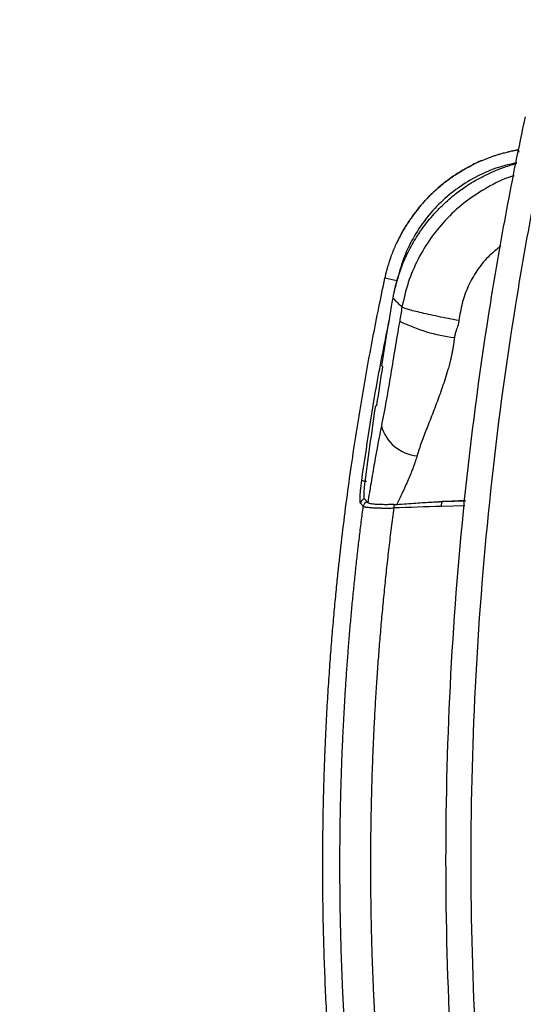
# Model space of a CAD drawing. Header units: millimetres. Extents: x 19 to 819, y 19 to 629.
# Tile 23 of 46: x 548 to 598, y 218 to 316. Entities that reach past the tile are written whole.
import ezdxf

# ---------------------------------------------------------------- set-up
doc = ezdxf.new("R2010")
doc.units = ezdxf.units.MM
doc.header["$LTSCALE"] = 3
doc.layers.add('DIMENSIONS', color=140, linetype='Continuous', lineweight=25)
doc.styles.add('SLDTEXTSTYLE0', font='TXT', dxfattribs={"width": 0.7})
doc.dimstyles.new('SLDDIMSTYLE1', dxfattribs={"dimtxt": 6.474023, "dimasz": 9.906, "dimexe": 0, "dimexo": 0.0625, "dimgap": 1.618506, "dimtad": 0, "dimtih": 1, "dimtoh": 1, "dimrnd": 1e-09, "dimzin": 4, "dimdsep": 46, "dimtxsty": 'SLDTEXTSTYLE0', "dimsah": 1, "dimcen": 0.09, "dimadec": 0, "dimazin": 1, "dimtfac": 1, "dimtmove": 0, "dimatfit": 0, "dimfxl": 0, "dimfrac": 2, "dimtolj": 1, "dimtzin": 12, "dimarcsym": 0})

# ---------------------------------------------------------------- blocks, each defined once
blk = doc.blocks.new('_D_3')
at = {"layer": 'DIMENSIONS'}
for p, q in [((521.485, 330.987), (521.485, 372.694)), ((546.52, 303.216), (546.52, 372.694)), ((521.485, 363.169), (502.435, 363.169)), ((546.52, 363.169), (563.049, 363.169)), ((571.821, 363.169), (569.647, 363.169)), ((569.647, 363.169), (569.647, 352.88)), ((591.06, 363.169), (593.234, 363.169)), ((593.234, 363.169), (593.234, 352.88)), ((569.647, 352.88), (571.821, 352.88)), ((593.234, 352.88), (591.06, 352.88))]:
    blk.add_line(p, q, dxfattribs=at)
for points in [[(521.485, 363.169), (511.579, 364.693), (511.579, 361.645)], [(546.52, 363.169), (556.426, 361.645), (556.426, 364.693)]]:
    blk.add_solid(points, dxfattribs=at)
at = {"layer": 'DIMENSIONS', "char_height": 6.35, "attachment_point": 1, "style": 'SLDTEXTSTYLE0'}
for s, insert in [('25.0', (571.821, 372.804)), ('0.99', (571.821, 361.065))]:
    blk.add_mtext(s, dxfattribs=dict(at, insert=insert))

msp = doc.modelspace()

# ---------------------------------------------------------------- linework, layer by layer
for p, q in [((597.392, 303.154), (597.439, 302.898)), ((585.327, 290.073), (584.128, 290.335)), ((585.192, 289.384), (585.327, 290.073)), ((583.912, 281.534), (583.813, 281.606)), ((583.211, 277.649), (583.33, 277.706)), ((581.976, 267.64), (581.695, 267.939)), ((582.37, 268.063), (582.086, 268.362)), ((592.139, 268.198), (589.53, 268.082)), ((589.889, 268.09), (592.138, 268.189)), ((592.133, 268.136), (589.889, 268.09)), ((589.89, 268.089), (592.137, 268.182)), ((592.089, 267.668), (589.742, 267.619))]:
    msp.add_line(p, q)
for centre, radius, start, end in [((592.893, 300.564), 16.226, 243.27396, 263.46061), ((587.688, 276.703), 4.058, 195.30884, 264.88099), ((582.192, 267.871), 0.502, 102.19795, 172.13798), ((582.474, 267.572), 0.502, 101.98849, 172.1913), ((585.96, 267.492), 0.96, 161.0839, 181.83761)]:
    msp.add_arc(centre, radius, start, end)
for points, knots in [([(598.106, 158.347), (597.451, 161.413), (596.834, 164.49), (595.682, 170.652), (595.147, 173.735), (593.668, 182.968), (592.844, 189.137), (591.525, 201.484), (591.03, 207.661), (590.37, 220.017), (590.205, 226.197), (590.205, 238.558), (590.37, 244.738), (591.03, 257.094), (591.525, 263.271), (592.844, 275.617), (593.668, 281.787), (595.147, 291.019), (595.682, 294.102), (596.834, 300.264), (597.451, 303.342), (598.106, 306.408)], [0.0964849, 0.0964849, 0.0964849, 0.0964849, 0.1157842, 0.1157842, 0.1350205, 0.1350205, 0.1734212, 0.1734212, 0.2117322, 0.2117322, 0.25, 0.25, 0.2882678, 0.2882678, 0.3265789, 0.3265789, 0.3649795, 0.3649795, 0.3842158, 0.3842158, 0.4035151, 0.4035151, 0.4035151, 0.4035151]), ([(600.552, 158.869), (599.902, 161.915), (599.29, 164.971), (598.146, 171.091), (597.614, 174.153), (596.146, 183.321), (595.327, 189.447), (594.018, 201.706), (593.526, 207.838), (592.871, 220.106), (592.707, 226.241), (592.707, 238.513), (592.871, 244.649), (593.526, 256.916), (594.018, 263.049), (595.327, 275.308), (596.146, 281.434), (597.614, 290.602), (598.146, 293.664), (599.29, 299.783), (599.902, 302.84), (600.552, 305.885)], [0.0964849, 0.0964849, 0.0964849, 0.0964849, 0.1157842, 0.1157842, 0.1350205, 0.1350205, 0.1734212, 0.1734212, 0.2117322, 0.2117322, 0.25, 0.25, 0.2882678, 0.2882678, 0.3265789, 0.3265789, 0.3649795, 0.3649795, 0.3842158, 0.3842158, 0.4035151, 0.4035151, 0.4035151, 0.4035151]), ([(593.957, 302.142), (594.068, 302.188), (594.292, 302.279), (594.626, 302.405), (594.961, 302.523), (595.302, 302.635), (595.654, 302.742), (595.984, 302.835), (596.238, 302.902), (596.385, 302.938), (596.501, 302.966), (596.638, 302.997), (596.779, 303.028), (596.887, 303.05), (596.947, 303.063), (596.999, 303.073), (597.061, 303.086), (597.122, 303.098), (597.178, 303.11), (597.221, 303.118), (597.269, 303.128), (597.332, 303.141), (597.372, 303.149), (597.393, 303.153)], [0, 0, 0, 0, 0.100569, 0.201629, 0.298762, 0.397142, 0.501322, 0.606367, 0.683135, 0.720911, 0.733011, 0.782718, 0.838335, 0.853373, 0.87475, 0.889893, 0.897574, 0.927667, 0.941309, 0.94597, 0.964352, 0.982394, 1, 1, 1, 1]), ([(593.741, 302.056), (593.661, 302.023), (593.361, 301.896), (592.392, 301.426), (590.813, 300.492), (589.106, 299.104), (587.729, 297.663), (586.762, 296.416), (586.094, 295.369), (585.65, 294.573), (585.442, 294.137), (585.348, 293.94)], [0, 0, 0, 0, 0.021729, 0.082065, 0.270827, 0.482007, 0.633115, 0.771007, 0.878468, 0.945243, 1, 1, 1, 1]), ([(588.811, 298.765), (588.906, 298.856), (589.095, 299.036), (589.387, 299.298), (589.685, 299.553), (589.989, 299.802), (590.3, 300.043), (590.617, 300.278), (590.94, 300.505), (591.269, 300.726), (591.604, 300.938), (591.945, 301.144), (592.354, 301.376), (592.834, 301.63), (593.388, 301.899), (593.767, 302.061), (593.957, 302.142)], [0, 0, 0, 0, 0.063357, 0.126696, 0.190047, 0.253466, 0.317016, 0.380738, 0.444616, 0.508535, 0.572543, 0.636833, 0.701529, 0.800339, 0.899919, 1, 1, 1, 1]), ([(597.239, 301.841), (596.63, 301.704), (595.287, 301.401), (593.32, 300.548), (591.381, 299.378), (589.632, 297.927), (588.122, 296.236), (586.875, 294.338), (585.901, 292.278), (585.519, 290.809), (585.327, 290.073)], [0, 0, 0, 0, 0.105536, 0.232856, 0.360897, 0.488036, 0.6162, 0.743439, 0.871451, 1, 1, 1, 1]), ([(586.433, 292.946), (586.702, 293.446), (587.283, 294.53), (588.376, 296.038), (589.642, 297.448), (590.885, 298.552), (592.047, 299.412), (593.089, 300.069), (594.34, 300.737), (595.709, 301.338), (596.762, 301.642), (597.226, 301.775)], [0, 0, 0, 0, 0.1185548, 0.2567294, 0.3875108, 0.5134921, 0.6030839, 0.6889938, 0.7704714, 0.8989137, 1, 1, 1, 1]), ([(596.993, 300.546), (596.869, 300.511), (595.939, 300.248), (594.315, 299.417), (592.194, 298.061), (590.309, 296.372), (588.691, 294.432), (587.38, 292.27), (586.376, 289.938), (586.008, 288.291), (585.824, 287.466)], [0, 0, 0, 0, 0.021525, 0.160838, 0.300602, 0.440063, 0.579835, 0.719415, 0.859444, 1, 1, 1, 1]), ([(586.79, 296.406), (586.866, 296.512), (587.018, 296.724), (587.254, 297.035), (587.497, 297.339), (587.747, 297.638), (588.003, 297.93), (588.266, 298.215), (588.535, 298.494), (588.719, 298.675), (588.811, 298.765)], [0, 0, 0, 0, 0.125725, 0.251171, 0.376379, 0.501381, 0.626207, 0.750888, 0.875467, 1, 1, 1, 1]), ([(585.254, 293.728), (585.309, 293.847), (585.419, 294.084), (585.595, 294.435), (585.777, 294.78), (585.966, 295.118), (586.161, 295.449), (586.364, 295.774), (586.573, 296.093), (586.718, 296.302), (586.79, 296.406)], [0, 0, 0, 0, 0.126961, 0.253912, 0.380267, 0.505502, 0.629901, 0.753535, 0.876788, 1, 1, 1, 1]), ([(584.128, 290.334), (584.142, 290.393), (584.169, 290.513), (584.212, 290.693), (584.261, 290.894), (584.301, 291.05), (584.33, 291.16), (584.341, 291.201), (584.352, 291.241), (584.375, 291.325), (584.453, 291.597), (584.548, 291.902), (584.678, 292.29), (584.814, 292.674), (585.013, 293.187), (585.175, 293.551), (585.254, 293.728)], [0, 0, 0, 0, 0.051028, 0.103054, 0.15568, 0.223646, 0.237775, 0.251327, 0.259391, 0.271982, 0.324264, 0.496645, 0.539475, 0.66636, 0.837674, 1, 1, 1, 1]), ([(595.662, 293.535), (595.225, 293.189), (594.326, 292.477), (593.242, 291.106), (592.381, 289.555), (591.76, 287.881), (591.579, 286.708), (591.489, 286.124)], [0, 0, 0, 0, 0.190807, 0.392191, 0.593923, 0.797631, 1, 1, 1, 1]), ([(584.935, 288.36), (584.96, 288.498), (585.01, 288.772), (585.098, 289.18), (585.194, 289.583), (585.3, 289.981), (585.414, 290.374), (585.537, 290.761), (585.668, 291.142), (585.806, 291.517), (585.953, 291.884), (586.106, 292.245), (586.265, 292.599), (586.378, 292.831), (586.433, 292.946)], [0, 0, 0, 0, 0.08665, 0.172829, 0.258494, 0.343605, 0.428123, 0.512008, 0.595223, 0.677731, 0.759496, 0.840485, 0.920663, 1, 1, 1, 1]), ([(577.943, 231.878), (577.944, 232.442), (577.946, 233.558), (577.962, 235.213), (577.986, 236.831), (578.018, 238.412), (578.059, 239.955), (578.107, 241.461), (578.161, 242.93), (578.221, 244.361), (578.287, 245.755), (578.358, 247.111), (578.433, 248.43), (578.512, 249.712), (578.595, 250.955), (578.68, 252.162), (578.768, 253.331), (578.857, 254.463), (578.948, 255.557), (579.04, 256.614), (579.133, 257.633), (579.226, 258.615), (579.318, 259.56), (579.41, 260.468), (579.595, 262.238), (579.89, 264.858), (580.323, 268.311), (580.788, 271.686), (581.283, 274.985), (581.806, 278.205), (582.353, 281.348), (582.923, 284.414), (583.511, 287.402), (583.924, 289.365), (584.129, 290.335)], [0, 0, 0, 0, 0.028737, 0.056845, 0.084323, 0.11117, 0.137388, 0.162974, 0.18793, 0.212254, 0.235948, 0.25901, 0.28144, 0.30324, 0.324408, 0.344945, 0.36485, 0.384125, 0.402769, 0.420782, 0.438165, 0.454917, 0.471039, 0.486532, 0.501394, 0.56171, 0.6208, 0.678662, 0.735294, 0.790696, 0.844867, 0.897808, 0.949519, 1, 1, 1, 1]), ([(585.364, 290.065), (585.357, 290.066), (585.337, 290.071), (585.331, 290.072), (585.327, 290.073)], [0, 0, 0, 0, 0.310724, 1, 1, 1, 1]), ([(591.489, 286.124), (590.797, 286.254), (590.086, 286.393), (588.745, 286.67), (588.116, 286.808), (587.062, 287.058), (586.637, 287.17), (586.046, 287.35), (585.878, 287.419), (585.824, 287.466)], [0, 0, 0, 0, 0.25, 0.25, 0.5, 0.5, 0.75, 0.75, 1, 1, 1, 1]), ([(581.818, 270.197), (582.306, 273.524), (583.1, 278.947), (584.188, 284.319), (584.609, 286.395)], [0, 0, 0, 0, 0.613426, 1, 1, 1, 1]), ([(585.595, 286.071), (585.401, 284.99), (585.274, 284.238), (584.994, 282.551), (584.853, 281.682), (584.411, 279.023), (584.108, 277.284), (583.774, 275.632)], [0, 0, 0, 0, 0.25, 0.25, 0.5, 0.5, 1, 1, 1, 1]), ([(591.489, 286.124), (591.483, 286.079), (591.471, 285.986), (591.441, 285.841), (591.402, 285.689), (591.343, 285.496), (591.27, 285.278), (591.193, 285.052), (591.127, 284.843), (591.075, 284.647), (591.054, 284.508), (591.045, 284.443)], [0, 0, 0, 0, 0.077343, 0.161966, 0.254146, 0.347307, 0.508826, 0.649966, 0.759217, 0.886621, 1, 1, 1, 1]), ([(591.045, 284.443), (591.03, 284.318), (591, 284.071), (590.947, 283.709), (590.89, 283.359), (590.828, 283.021), (590.763, 282.695), (590.695, 282.382), (590.624, 282.081), (590.552, 281.792), (590.478, 281.514), (590.339, 281.019), (590.128, 280.334), (589.835, 279.464), (589.54, 278.635), (589.237, 277.812), (588.93, 277.003), (588.619, 276.211), (588.318, 275.449), (588.032, 274.718), (587.767, 274.014), (587.527, 273.333), (587.392, 272.883), (587.326, 272.661)], [0, 0, 0, 0, 0.028277, 0.055723, 0.082351, 0.108171, 0.133193, 0.157422, 0.180862, 0.203517, 0.225387, 0.246472, 0.321357, 0.390748, 0.460636, 0.529162, 0.600909, 0.671347, 0.740368, 0.807847, 0.873666, 0.937741, 1, 1, 1, 1]), ([(583.774, 275.632), (583.562, 274.586), (583.315, 273.253), (583.026, 271.607), (582.969, 271.281), (582.857, 270.628), (582.691, 269.646), (582.527, 268.658), (582.42, 268)], [0, 0, 0, 0, 0.5, 0.5, 0.625, 0.625, 0.75, 1, 1, 1, 1]), ([(587.326, 272.661), (587.303, 272.58), (587.253, 272.408), (587.167, 272.137), (587.064, 271.836), (586.96, 271.549), (586.836, 271.223), (586.671, 270.806), (586.34, 270.016), (585.879, 268.995), (585.485, 268.189), (585.303, 267.817)], [0, 0, 0, 0, 0.047455, 0.101094, 0.160976, 0.227172, 0.27358, 0.359084, 0.481229, 0.760559, 1, 1, 1, 1]), ([(581.695, 267.939), (581.691, 267.944), (581.684, 267.954), (581.675, 267.979), (581.668, 268.012), (581.661, 268.053), (581.656, 268.104), (581.651, 268.201), (581.649, 268.374), (581.659, 268.66), (581.682, 268.998), (581.714, 269.334), (581.748, 269.645), (581.781, 269.919), (581.806, 270.104), (581.818, 270.197)], [0, 0, 0, 0, 0.0421687, 0.0839394, 0.1254814, 0.1669664, 0.208567, 0.2504546, 0.375212, 0.5000776, 0.6248079, 0.7499273, 0.8334786, 0.916422, 1, 1, 1, 1]), ([(581.818, 270.197), (581.823, 270.196), (581.838, 270.194), (581.891, 270.187), (581.929, 270.181), (582.022, 270.168), (582.078, 270.161), (582.193, 270.145), (582.252, 270.136), (582.307, 270.129)], [0, 0, 0, 0, 0.25, 0.25, 0.5, 0.5, 0.75, 0.75, 1, 1, 1, 1]), ([(582.086, 268.362), (582.083, 268.366), (582.077, 268.374), (582.069, 268.397), (582.063, 268.428), (582.058, 268.467), (582.053, 268.513), (582.051, 268.567), (582.049, 268.627), (582.049, 268.714), (582.051, 268.838), (582.059, 269.011), (582.072, 269.213), (582.085, 269.366), (582.091, 269.444)], [0, 0, 0, 0, 0.063984, 0.12728, 0.190063, 0.252502, 0.314767, 0.377015, 0.439226, 0.501228, 0.616229, 0.737571, 0.865664, 1, 1, 1, 1]), ([(582.42, 268), (582.412, 268.012), (582.395, 268.036), (582.378, 268.054), (582.37, 268.063)], [0, 0, 0, 0, 0.49531, 1, 1, 1, 1]), ([(585.052, 267.803), (584.994, 267.801), (584.873, 267.797), (584.689, 267.793), (584.492, 267.79), (584.287, 267.788), (583.993, 267.789), (583.641, 267.795), (583.247, 267.813), (582.928, 267.841), (582.711, 267.875), (582.581, 267.908), (582.501, 267.938), (582.446, 267.968), (582.428, 267.989), (582.42, 268)], [0, 0, 0, 0, 0.042142, 0.088229, 0.138286, 0.192391, 0.250684, 0.378964, 0.501207, 0.639209, 0.749948, 0.817191, 0.88125, 0.942129, 1, 1, 1, 1]), ([(585.303, 267.817), (585.628, 267.841), (586.256, 267.888), (587.167, 267.951), (588.012, 268.004), (588.792, 268.048), (589.292, 268.071), (589.53, 268.082)], [0, 0, 0, 0, 0.232175, 0.448175, 0.648096, 0.832017, 1, 1, 1, 1]), ([(589.89, 268.089), (589.872, 268.089), (589.836, 268.09), (589.777, 268.089), (589.711, 268.087), (589.628, 268.085), (589.566, 268.083), (589.53, 268.082)], [0, 0, 0, 0, 0.160351, 0.328638, 0.505621, 0.712956, 1, 1, 1, 1]), ([(589.742, 267.619), (589.741, 267.722), (589.754, 267.836), (589.809, 268.012), (589.85, 268.07), (589.89, 268.089)], [0, 0, 0, 0, 0.5, 0.5, 1, 1, 1, 1]), ([(579.651, 231.878), (579.652, 232.438), (579.654, 233.556), (579.67, 235.232), (579.695, 236.903), (579.731, 238.568), (579.776, 240.229), (579.831, 241.885), (579.896, 243.535), (579.97, 245.181), (580.054, 246.821), (580.148, 248.455), (580.25, 250.085), (580.362, 251.708), (580.484, 253.327), (580.614, 254.94), (580.753, 256.547), (580.902, 258.149), (581.059, 259.745), (581.225, 261.335), (581.399, 262.92), (581.583, 264.499), (581.774, 266.072), (581.909, 267.118), (581.976, 267.64)], [0, 0, 0, 0, 0.046857, 0.093581, 0.140172, 0.186628, 0.232951, 0.279141, 0.325196, 0.371119, 0.416907, 0.462562, 0.508084, 0.553472, 0.598726, 0.643846, 0.688833, 0.733686, 0.778406, 0.822992, 0.867445, 0.911763, 0.955948, 1, 1, 1, 1]), ([(581.976, 267.64), (581.983, 267.634), (581.998, 267.623), (582.034, 267.606), (582.078, 267.591), (582.132, 267.576), (582.194, 267.563), (582.293, 267.545), (582.442, 267.525), (582.655, 267.504), (582.822, 267.493), (582.905, 267.487)], [0, 0, 0, 0, 0.08724, 0.173201, 0.257757, 0.340555, 0.421688, 0.50175, 0.676159, 0.838676, 1, 1, 1, 1]), ([(585.001, 267.461), (584.916, 266.804), (584.747, 265.489), (584.512, 263.515), (584.29, 261.541), (584.083, 259.566), (583.891, 257.591), (583.712, 255.615), (583.548, 253.638), (583.398, 251.661), (583.263, 249.684), (583.142, 247.707), (583.035, 245.729), (582.942, 243.75), (582.864, 241.772), (582.8, 239.793), (582.75, 237.814), (582.715, 235.836), (582.692, 233.857), (582.69, 232.537), (582.688, 231.878)], [0, 0, 0, 0, 0.055733, 0.111435, 0.167109, 0.222756, 0.278378, 0.333976, 0.389553, 0.445111, 0.500651, 0.556174, 0.611684, 0.667181, 0.722667, 0.778144, 0.833614, 0.889079, 0.944541, 1, 1, 1, 1]), ([(582.905, 267.487), (582.947, 267.485), (583.032, 267.48), (583.167, 267.474), (583.309, 267.469), (583.46, 267.464), (583.618, 267.46), (583.783, 267.458), (583.954, 267.456), (584.133, 267.455), (584.322, 267.454), (584.529, 267.455), (584.756, 267.457), (584.918, 267.46), (585, 267.461)], [0, 0, 0, 0, 0.078768, 0.156295, 0.234287, 0.314144, 0.394447, 0.474143, 0.553686, 0.634287, 0.717173, 0.802776, 0.900242, 1, 1, 1, 1]), ([(584.129, 173.42), (584.014, 173.963), (583.782, 175.055), (583.444, 176.708), (583.112, 178.385), (582.785, 180.086), (582.465, 181.812), (582.152, 183.562), (581.846, 185.337), (581.548, 187.136), (581.258, 188.96), (580.977, 190.809), (580.705, 192.682), (580.443, 194.579), (580.191, 196.5), (579.949, 198.447), (579.719, 200.417), (579.505, 202.36), (579.304, 204.32), (579.11, 206.346), (578.918, 208.534), (578.73, 210.886), (578.551, 213.402), (578.386, 216.081), (578.239, 218.924), (578.115, 221.931), (578.02, 225.102), (577.956, 228.435), (577.948, 230.712), (577.943, 231.878)], [0, 0, 0, 0, 0.028252, 0.056891, 0.085919, 0.115334, 0.145139, 0.175331, 0.205912, 0.236882, 0.26824, 0.299986, 0.33212, 0.364643, 0.397553, 0.430851, 0.464536, 0.498607, 0.530402, 0.56495, 0.602254, 0.642315, 0.685136, 0.730716, 0.779057, 0.830157, 0.884016, 0.940631, 1, 1, 1, 1]), ([(581.976, 196.115), (581.906, 196.662), (581.764, 197.758), (581.565, 199.407), (581.374, 201.061), (581.192, 202.722), (581.021, 204.39), (580.858, 206.063), (580.706, 207.743), (580.563, 209.429), (580.43, 211.121), (580.308, 212.819), (580.195, 214.523), (580.093, 216.233), (580.001, 217.949), (579.919, 219.671), (579.848, 221.398), (579.788, 223.131), (579.738, 224.87), (579.7, 226.614), (579.672, 228.364), (579.655, 230.119), (579.652, 231.291), (579.651, 231.878)], [0, 0, 0, 0, 0.0461525, 0.0924517, 0.1388976, 0.1854901, 0.2322293, 0.2791152, 0.3261476, 0.3733268, 0.4206526, 0.468125, 0.5157441, 0.5635099, 0.6114222, 0.6594813, 0.7076869, 0.7560392, 0.8045381, 0.8531837, 0.9019758, 0.9509146, 1, 1, 1, 1]), ([(582.688, 231.878), (582.689, 231.312), (582.691, 230.181), (582.708, 228.485), (582.734, 226.788), (582.77, 225.092), (582.817, 223.396), (582.875, 221.7), (582.943, 220.004), (583.021, 218.308), (583.11, 216.613), (583.21, 214.918), (583.32, 213.223), (583.44, 211.528), (583.571, 209.834), (583.713, 208.14), (583.865, 206.446), (584.027, 204.753), (584.2, 203.06), (584.384, 201.368), (584.579, 199.676), (584.783, 197.984), (584.928, 196.857), (585.001, 196.294)], [0, 0, 0, 0, 0.04754, 0.095081, 0.142624, 0.19017, 0.23772, 0.285275, 0.332837, 0.380406, 0.427984, 0.475571, 0.52317, 0.57078, 0.618404, 0.666042, 0.713695, 0.761364, 0.809051, 0.856757, 0.904484, 0.952231, 1, 1, 1, 1])]:
    msp.add_open_spline(points, degree=3, knots=knots)
for points in [[(583.813, 281.606), (584.168, 283.862), (584.542, 286.114), (584.935, 288.36)], [(584.935, 288.36), (585.231, 288.061), (585.527, 287.763), (585.824, 287.466)], [(585.824, 287.466), (585.741, 287.001), (585.672, 286.496), (585.595, 286.071)], [(583.33, 277.706), (583.518, 278.983), (583.712, 280.259), (583.912, 281.534)], [(582.105, 269.551), (582.446, 272.256), (582.815, 274.955), (583.211, 277.649)], [(582.091, 269.444), (582.096, 269.479), (582.1, 269.515), (582.105, 269.551)], [(585.052, 267.803), (585.135, 267.806), (585.219, 267.811), (585.303, 267.817)], [(589.742, 267.62), (588.161, 267.567), (586.581, 267.514), (585, 267.461)]]:
    msp.add_open_spline(points, degree=3)

# ---------------------------------------------------------------- dimensions: what is measured, and where the dimension line sits
at = {"layer": 'DIMENSIONS'}
dim = msp.add_linear_dim(base=(546.5205, 363.169), p1=(521.4852, 327.1773), p2=(546.5205, 299.4059), angle=0, dimstyle='SLDDIMSTYLE1', dxfattribs=at)
dim.commit()
dim.dimension.update_dxf_attribs({"geometry": '_D_3', "text_midpoint": (581.4405, 363.169), "dimtype": 160})

doc.saveas('drawing.dxf')
